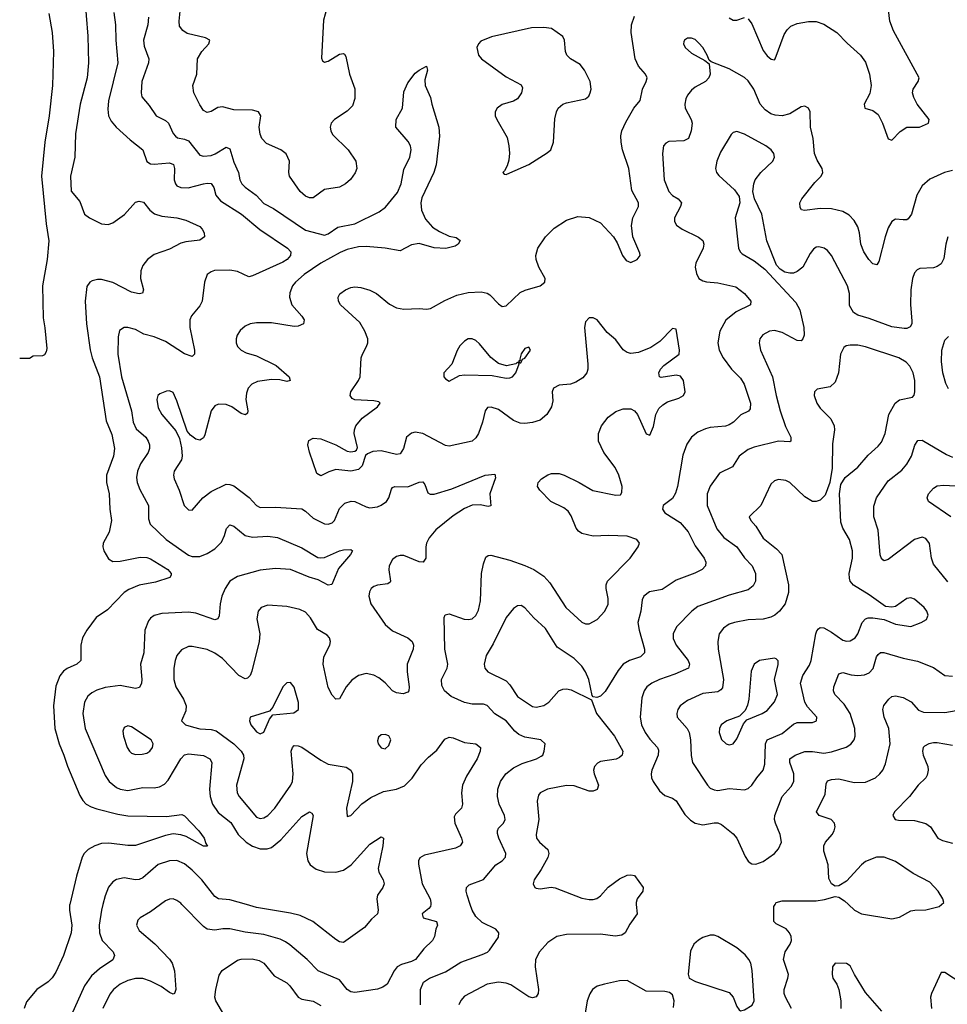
# Model space of a CAD drawing. Header units: inches. Extents: x 990586 to 1117858, y 769490 to 892071.
# Tile 17 of 248: x 1013858 to 1018763, y 849472 to 854677. Entities that reach past the tile are written whole.
import ezdxf

# ---------------------------------------------------------------- set-up
doc = ezdxf.new("R2010")
doc.units = ezdxf.units.IN
doc.header["$MEASUREMENT"] = 0
doc.layers.add('B0814', color=7, linetype='Continuous')
doc.layers.add('B0815', color=7, linetype='Continuous')

msp = doc.modelspace()

# ---------------------------------------------------------------- linework, layer by layer
at = {"layer": 'B0814', "color": 6}
for points, elevation in [([(1014122.7, 850000), (1014122.2, 849997.8), (1014121.5, 849970), (1014134.4, 849890), (1014130.2, 849849.8), (1014089.2, 849730), (1014050, 849642.3), (1014030, 849611.8), (1014008.7, 849591.3), (1013948.8, 849550), (1013894.5, 849485.5), (1013881.4, 849450)], 2100), ([(1014298.2, 850000), (1014290.5, 849970), (1014278.9, 849890), (1014279.5, 849850), (1014294.4, 849810), (1014352.7, 849750), (1014359.4, 849730), (1014350, 849708), (1014280.5, 849659.5), (1014237.2, 849622.8), (1014201.3, 849570), (1014098.1, 849341.9)], 2200), ([(1014603.6, 850000), (1014550, 849961.4), (1014495.2, 849930), (1014483.3, 849916.7), (1014476.7, 849890), (1014490, 849863.2), (1014572, 849792), (1014650.3, 849710.3), (1014664.5, 849690), (1014676.3, 849650), (1014684, 849550), (1014676.8, 849530), (1014670, 849525.9), (1014650, 849533.9), (1014606.4, 849566.4), (1014550, 849595.4), (1014510, 849608), (1014470, 849609.3), (1014430, 849598.5), (1014390, 849578.5), (1014354.1, 849550), (1014334.7, 849525.3), (1014298.4, 849450)], 2300), ([(1016031.4, 850000), (1016029.8, 849990), (1016021.9, 849978.1), (1015985.7, 849950), (1015990.8, 849930), (1016062.7, 849910), (1016067.4, 849890), (1016058.7, 849870), (1016050.9, 849830), (1016040.4, 849810), (1015995, 849765), (1015951.4, 849710), (1015930, 849698.9), (1015876.5, 849683.5), (1015855, 849670), (1015838.1, 849650), (1015800.5, 849579.5), (1015777.7, 849562.3), (1015750, 849552.9), (1015630, 849534.9), (1015610, 849537.8), (1015590, 849550.6), (1015550, 849601.1), (1015436.1, 849650), (1015378.7, 849710), (1015286.5, 849786.5), (1015263.4, 849803.4), (1015235.9, 849815.9), (1015150, 849841), (1015050, 849854.5), (1014970, 849871.5), (1014931.5, 849871.5), (1014890, 849864), (1014850, 849869.6), (1014830, 849883.5), (1014716.4, 850000)], 2300), ([(1015749.6, 850000), (1015753, 849970), (1015749.5, 849950), (1015717.9, 849922.1), (1015681.5, 849878.5), (1015570, 849799.1), (1015550, 849802.9), (1015530, 849815.3), (1015407.6, 849910), (1015341, 849941), (1015290, 849954.4), (1015110, 849984.4), (1015056.7, 850000)], 2200), ([(1015976.8, 849470), (1015977.7, 849550), (1015994.1, 849590), (1016025.9, 849610), (1016110, 849643.7), (1016190, 849695.6), (1016304.3, 849735.7), (1016331.5, 849748.5), (1016341.6, 849758.4), (1016390, 849827.8), (1016392.5, 849850), (1016375.3, 849870), (1016304.3, 849904.3), (1016270, 849935.9), (1016250.9, 849970), (1016240.8, 850000)], 2400), ([(1017118.3, 850000), (1017124.1, 849950), (1017083.7, 849896.3), (1017060.5, 849850), (1017041.4, 849838.6), (1017007.1, 849832.9), (1016930, 849842.3), (1016750, 849840.7), (1016698, 849830), (1016650, 849799.9), (1016606.6, 849750), (1016586.1, 849710), (1016583.1, 849670), (1016601.9, 849550), (1016600.5, 849530), (1016588.9, 849511.1), (1016570, 849506.7), (1016550, 849511.4), (1016455.1, 849575.1), (1016430, 849584.1), (1016390, 849589.5), (1016330, 849579.3), (1016210, 849515), (1016190, 849493.2), (1016179.6, 849470)], 2500), ([(1017940.1, 849450), (1017907.5, 849510), (1017901.3, 849530), (1017900.8, 849550), (1017920.7, 849610), (1017923, 849630), (1017897.3, 849710), (1017906.5, 849750), (1017932.8, 849790), (1017939, 849810), (1017937, 849830), (1017928.2, 849850), (1017910.8, 849870.8), (1017858.2, 849898.2), (1017845.1, 849910), (1017846.3, 849990), (1017852.5, 850000)], 2500), ([(1018239.9, 850000), (1018272.9, 849970), (1018309.2, 849950), (1018470, 849923.3), (1018510, 849933.3), (1018570, 849966), (1018590.7, 849970.7), (1018650, 849972), (1018719.6, 849990), (1018732.5, 850000)], 2500), ([(1014950, 849397.4), (1014895.2, 849490), (1014890.2, 849510), (1014895.7, 849550), (1014913.5, 849626.5), (1014928.6, 849651.4), (1015010, 849705.1), (1015030, 849710.5), (1015087.6, 849712.4), (1015124.7, 849704.7), (1015149.7, 849689.7), (1015203.6, 849623.6), (1015270, 849585.9), (1015287.4, 849570), (1015330, 849509.6), (1015350, 849499.2), (1015410, 849488.5), (1015450, 849466.2)], 2400), ([(1018416.2, 849436.2), (1018330, 849534.7), (1018272.2, 849630), (1018250, 849675), (1018230, 849687.6), (1018169.9, 849690.1), (1018156.4, 849670), (1018153.5, 849630), (1018158.6, 849610), (1018179.4, 849579.4), (1018190.4, 849550.4), (1018201, 849490), (1018199.3, 849450)], 2400), ([(1018930, 849462.6), (1018870, 849549.4), (1018841.4, 849581.4), (1018750, 849640.2), (1018730, 849640.1), (1018679.1, 849530), (1018675.1, 849510), (1018678.8, 849450)], 2400), ([(1017315.9, 849455.9), (1017319.2, 849490), (1017310, 849522.9), (1017293.9, 849533.9), (1017270, 849539.3), (1017170, 849541.5), (1017070, 849598.6), (1017030, 849596.9), (1016950, 849579), (1016912.5, 849567.5), (1016886.2, 849550), (1016872.1, 849527.9), (1016859.1, 849490), (1016832.4, 849330)], 2600)]:
    msp.add_lwpolyline(points, dxfattribs=dict(at, elevation=elevation))
at = {"layer": 'B0814', "color": 6, "elevation": 2600}
msp.add_lwpolyline([(1017510, 849837.5), (1017470, 849824.7), (1017448.1, 849811.9), (1017422.4, 849790), (1017406.1, 849753.9), (1017392.2, 849632.2), (1017399, 849610), (1017432.1, 849592.1), (1017610, 849534.8), (1017630.5, 849510.5), (1017650, 849460.2), (1017662.9, 849442.9), (1017670, 849437.9), (1017690, 849443.6), (1017731.7, 849468.3), (1017741.6, 849490), (1017731.5, 849651.5), (1017724.1, 849690), (1017714.1, 849710), (1017694.2, 849734.2), (1017650, 849770.4), (1017550, 849830.4), (1017530, 849837.4)], close=True, dxfattribs=at)
at = {"layer": 'B0815', "color": 6}
for points, elevation in [([(1014200.5, 854810), (1014219.1, 854590), (1014222.7, 854450), (1014214.7, 854370), (1014178.3, 854230), (1014153.9, 854073.9), (1014150, 853950), (1014126.3, 853850), (1014130.6, 853770.6), (1014176.3, 853716.3), (1014201.3, 853650), (1014226.8, 853630), (1014290, 853597.9), (1014325.9, 853594.1), (1014350, 853603.1), (1014412, 853648), (1014470, 853712.9), (1014490, 853718), (1014512.4, 853712.4), (1014547.2, 853670), (1014571.7, 853651.7), (1014610, 853639.5), (1014690, 853630), (1014737, 853617), (1014810, 853583.4), (1014823.9, 853570), (1014834, 853550), (1014835.6, 853530), (1014810, 853512), (1014736.4, 853503.6), (1014710, 853495.2), (1014650, 853463.9), (1014570, 853436.3), (1014534.7, 853410), (1014510, 853378.2), (1014498.7, 853350), (1014496.6, 853310), (1014513.1, 853250), (1014507.6, 853232.4), (1014490, 853228.2), (1014450, 853236.6), (1014350, 853287.9), (1014290, 853303.9), (1014270, 853304.3), (1014242.3, 853297.7), (1014228.4, 853290), (1014213.4, 853266.6), (1014204.5, 853190), (1014212.3, 853070), (1014231.5, 852931.5), (1014242.1, 852890), (1014280.3, 852790), (1014316, 852556), (1014344.7, 852484.7), (1014359.3, 852410), (1014353.4, 852370), (1014317.4, 852270), (1014317.4, 852230), (1014331.2, 852170), (1014334.5, 852090), (1014344.5, 852030), (1014331, 851969), (1014299.2, 851910), (1014297.2, 851890), (1014302.7, 851870), (1014327.2, 851827.2), (1014350, 851814), (1014390, 851815.2), (1014495.7, 851835.7), (1014530, 851834.9), (1014550, 851826.8), (1014640.8, 851770), (1014658.7, 851750), (1014658.3, 851741.7), (1014651.7, 851728.3), (1014575.8, 851704.2), (1014490, 851688.5), (1014434.8, 851665.2), (1014410, 851648.8), (1014321.7, 851558.3), (1014263.4, 851516.6), (1014212.4, 851450), (1014191.2, 851410), (1014181.4, 851370), (1014181.4, 851290), (1014160.7, 851270), (1014110, 851247.9), (1014090, 851233.3), (1014070, 851209.4), (1014050, 851154.1), (1014037.3, 851050), (1014044.8, 850930), (1014066.1, 850850), (1014092.3, 850790), (1014110.5, 850730.5), (1014176.2, 850576.2), (1014191.8, 850550), (1014210.6, 850530.6), (1014236, 850516), (1014265.9, 850505.9), (1014377, 850477), (1014430, 850468.4), (1014635.2, 850464.8), (1014715.9, 850475.9), (1014730, 850469.4), (1014805.7, 850390), (1014832.8, 850350), (1014842.1, 850322.1), (1014852, 850308), (1014830, 850309), (1014739.3, 850359.3), (1014710, 850368.4), (1014670, 850373.2), (1014630, 850365.5), (1014470, 850312), (1014430, 850311.6), (1014330, 850324.9), (1014290, 850322.5), (1014256.1, 850310), (1014220.5, 850290), (1014199.3, 850270), (1014187.7, 850250), (1014158, 850150), (1014122.7, 850000)], 2100), ([(1015491.2, 854770), (1015464.6, 854675.4), (1015454.2, 854474.2), (1015459.9, 854459.9), (1015470, 854452.6), (1015490, 854458.1), (1015550, 854494.6), (1015570, 854498.4), (1015575.3, 854495.3), (1015582.9, 854482.9), (1015602.1, 854390), (1015630, 854312), (1015630, 854261.3), (1015617.6, 854222.4), (1015590, 854193.1), (1015522.9, 854150), (1015505.7, 854130), (1015500.4, 854110), (1015503.1, 854090), (1015512.5, 854070), (1015595, 853990), (1015636.4, 853930), (1015640.5, 853890), (1015632.6, 853867.4), (1015606.9, 853833.1), (1015581.2, 853810), (1015550, 853792.5), (1015470, 853780.4), (1015410, 853735.9), (1015390, 853736.3), (1015370, 853744.5), (1015340.5, 853770), (1015285.7, 853850), (1015281.6, 853870), (1015284.9, 853930), (1015268, 853968), (1015239.8, 853990), (1015163.3, 854023.3), (1015138.6, 854050), (1015130, 854072.9), (1015124.4, 854110), (1015132.7, 854170), (1015120.3, 854190), (1015090, 854199.2), (1014990, 854200.3), (1014930, 854216.8), (1014906.1, 854213.9), (1014870, 854192.3), (1014850, 854187.4), (1014830, 854198), (1014810, 854227.3), (1014778.6, 854290), (1014773.6, 854330), (1014794.2, 854390), (1014798.3, 854470), (1014821.5, 854510), (1014858.5, 854550), (1014863.4, 854570), (1014841.5, 854581.5), (1014744.6, 854604.6), (1014720.2, 854620.2), (1014703.4, 854643.4), (1014700.7, 854670), (1014718, 854830)], 2400), ([(1014012.8, 854710), (1014030.8, 854610), (1014037.2, 854510), (1014031, 854330), (1014013.6, 854170), (1013991.4, 854030), (1013974.2, 853850), (1013997.5, 853597.5), (1014011.9, 853508.1), (1014003.2, 853410), (1013978.9, 853270), (1013982, 853102), (1013991.8, 853048.2), (1014001, 852939), (1013998.8, 852921.2), (1013990, 852906), (1013979.6, 852900.4), (1013930, 852898), (1013910, 852886), (1013858.2, 852886)], 2000), ([(1014355.9, 854715.9), (1014365.7, 854650), (1014366.3, 854570), (1014376.6, 854450), (1014328.5, 854248.5), (1014323.9, 854203.9), (1014328.5, 854168.5), (1014341.5, 854141.5), (1014367.8, 854110), (1014442.6, 854042.6), (1014510.2, 853990.2), (1014530, 853928.4), (1014550, 853916.2), (1014570, 853913), (1014650, 853921.4), (1014672.2, 853912.2), (1014676.9, 853890), (1014675.8, 853830), (1014681.5, 853810), (1014690, 853799.2), (1014710, 853789.7), (1014748.9, 853788.9), (1014830, 853810), (1014850, 853813.7), (1014871.3, 853811.3), (1014884.6, 853790), (1014895.7, 853750), (1014919.6, 853719.6), (1015031.6, 853650), (1015128.7, 853568.7), (1015274.8, 853470), (1015291.4, 853450), (1015289.8, 853430), (1015271.8, 853410), (1015250, 853394.9), (1015090, 853322.5), (1015070, 853318.3), (1015010, 853346.4), (1014970, 853352.7), (1014888.8, 853351.2), (1014870, 853345.3), (1014849.8, 853330.2), (1014836.3, 853290), (1014823.8, 853190), (1014810, 853164.2), (1014767.4, 853112.6), (1014757.9, 853090), (1014758.5, 853050), (1014782.7, 852930), (1014783.3, 852910), (1014770, 852896.1), (1014730, 852911.7), (1014630, 852975.3), (1014570, 853000.3), (1014514.9, 853014.9), (1014470, 853040.4), (1014430, 853050.9), (1014410, 853050.3), (1014386.1, 853033.9), (1014378.3, 853001.7), (1014376.8, 852910), (1014395.8, 852790), (1014450.2, 852610), (1014457.6, 852550), (1014473.7, 852513.7), (1014524.6, 852470), (1014538, 852450), (1014544.5, 852430), (1014545, 852410), (1014538.4, 852390), (1014497.9, 852330), (1014481.4, 852290), (1014476.7, 852256.7), (1014478.8, 852230), (1014493.2, 852193.2), (1014540.2, 852110), (1014538.6, 852038.6), (1014549, 852010), (1014631.9, 851930), (1014750, 851846), (1014770, 851839.7), (1014810, 851839.8), (1014850, 851854.9), (1014890, 851879.9), (1014924.9, 851915.1), (1014941.3, 851950), (1014952.3, 851987.7), (1014970, 852007.3), (1014990, 852000.6), (1015050.2, 851950.2), (1015090, 851941.6), (1015170, 851947.1), (1015220.9, 851940.9), (1015350, 851885.4), (1015434.5, 851834.5), (1015450, 851831.7), (1015470, 851834.9), (1015548.9, 851870), (1015570, 851874.6), (1015610, 851875.9), (1015617.7, 851870), (1015606.7, 851850), (1015544.3, 851775.7), (1015508.6, 851691.4), (1015490, 851688.8), (1015436.5, 851716.5), (1015389.5, 851730), (1015290, 851770.6), (1015210, 851776.9), (1015130, 851768), (1015010, 851733.8), (1014970, 851708.6), (1014944.3, 851670), (1014927.5, 851630), (1014918.8, 851590), (1014913.6, 851526.4), (1014906.3, 851510), (1014890, 851505.6), (1014790, 851540.9), (1014750, 851546), (1014610, 851537.4), (1014570, 851527.1), (1014550, 851513.1), (1014539.9, 851500), (1014520.6, 851450), (1014515.4, 851330), (1014497.2, 851270), (1014504.4, 851190), (1014501.9, 851170), (1014492.3, 851147.7), (1014470, 851141.5), (1014390, 851157), (1014310, 851146.3), (1014267, 851133), (1014240.5, 851119.5), (1014219.1, 851100.9), (1014201.3, 851070), (1014191.7, 851010), (1014204.9, 850930), (1014310, 850681.1), (1014331.3, 850650), (1014370, 850618.5), (1014390, 850609.4), (1014430, 850603.3), (1014510, 850618.1), (1014570, 850616.2), (1014598.3, 850621.7), (1014624.2, 850635.8), (1014643.6, 850656.4), (1014710, 850769.2), (1014728.9, 850791.1), (1014750, 850796.5), (1014830, 850787.2), (1014863.6, 850770), (1014874.7, 850750), (1014861.6, 850610), (1014864.8, 850570), (1014877.2, 850530), (1014907, 850487), (1014974.1, 850434.1), (1015013.8, 850370), (1015055.2, 850330), (1015090, 850309), (1015130, 850295), (1015166.2, 850293.8), (1015190, 850301.5), (1015239.1, 850340.9), (1015350, 850464.9), (1015390.4, 850490.4), (1015403.1, 850483.1), (1015410, 850470), (1015375.5, 850270), (1015381.5, 850230), (1015393.5, 850210), (1015426.5, 850186.5), (1015470, 850172.1), (1015530, 850170.9), (1015570, 850180.6), (1015610.5, 850209.5), (1015710, 850318.1), (1015770, 850358.4), (1015781.5, 850350), (1015779.1, 850310), (1015754, 850190), (1015758.1, 850170), (1015780.6, 850130), (1015786.2, 850110), (1015779.2, 850090), (1015750.4, 850049.6), (1015746.2, 850030), (1015749.6, 850000)], 2200), ([(1014538.8, 854690), (1014535.3, 854650), (1014513, 854570), (1014516.9, 854536.9), (1014541.2, 854470), (1014538.6, 854450), (1014503.4, 854350), (1014500.3, 854290), (1014504.1, 854270), (1014543.7, 854223.7), (1014580.7, 854170), (1014630, 854144.1), (1014644.4, 854130), (1014670, 854075.7), (1014681.7, 854061.7), (1014693.3, 854053.3), (1014730, 854045.9), (1014750, 854037), (1014810, 853962.1), (1014830, 853955.8), (1014870, 853959.9), (1014892, 853968), (1014950, 854003.4), (1014970, 853994.9), (1014990, 853924.3), (1015014.6, 853870), (1015022.6, 853830), (1015032.4, 853810), (1015050, 853792), (1015109.1, 853749.1), (1015150, 853705), (1015199.9, 853679.9), (1015370, 853565.4), (1015470, 853538.9), (1015490, 853546.1), (1015540.1, 853579.9), (1015630, 853598.7), (1015759, 853661), (1015793.3, 853686.7), (1015856.6, 853763.4), (1015874.6, 853810), (1015890, 853885), (1015921.7, 853950), (1015927.6, 853990), (1015923.9, 854010), (1015912.6, 854032.6), (1015847, 854110), (1015848.7, 854150), (1015882.1, 854210), (1015890, 854296.3), (1015910, 854344.4), (1015950, 854394), (1015970, 854411), (1016010, 854431.3), (1016014, 854410), (1016000.4, 854359.6), (1016001.6, 854330), (1016030, 854266.7), (1016036.9, 854230), (1016073.9, 854110), (1016078.7, 854061.3), (1016061.1, 853910), (1016047.4, 853870), (1015985.1, 853734.9), (1015979.4, 853710), (1015982.2, 853670), (1016003.4, 853623.4), (1016041.2, 853581.2), (1016077.4, 853557.4), (1016130, 853533.8), (1016166, 853526), (1016187.7, 853510), (1016177.1, 853490), (1016160.2, 853479.8), (1016111.5, 853468.5), (1016050, 853472), (1015970, 853493.7), (1015930, 853487.8), (1015870, 853455), (1015790, 853470), (1015690, 853478.4), (1015650, 853476.3), (1015590, 853461.8), (1015553.4, 853446.6), (1015450, 853391), (1015362.4, 853330), (1015316.1, 853290), (1015300.7, 853270), (1015286.3, 853233.7), (1015284.6, 853210), (1015297, 853170), (1015350.6, 853110), (1015362.4, 853090), (1015358.5, 853070), (1015330, 853057.8), (1015310, 853055.2), (1015190, 853075), (1015110, 853074.5), (1015076.5, 853070), (1015050, 853057.9), (1015024.8, 853035.2), (1015008, 853010), (1015002.5, 852990), (1015002.9, 852970), (1015010.8, 852950), (1015028.9, 852930), (1015056.4, 852916.4), (1015110, 852900.8), (1015215.1, 852850), (1015283.4, 852790), (1015287.8, 852770), (1015270, 852765.6), (1015234, 852774), (1015190, 852774.6), (1015115.7, 852764.3), (1015085.5, 852750), (1015067, 852730), (1015056.9, 852703.1), (1015054.3, 852670), (1015063.7, 852610), (1015062.1, 852597.9), (1015052.2, 852587.8), (1015030, 852594.9), (1014979.7, 852630), (1014950, 852642.6), (1014910, 852645.1), (1014890, 852635.8), (1014870, 852609.3), (1014837.3, 852482.7), (1014830, 852466.1), (1014820.1, 852459.9), (1014810, 852455.3), (1014790, 852460.6), (1014761.2, 852481.2), (1014743, 852503), (1014690, 852662.6), (1014670, 852705.7), (1014650, 852714.9), (1014633.7, 852713.7), (1014600, 852700), (1014589.4, 852690.6), (1014583.8, 852670), (1014590, 852626.1), (1014610, 852590.5), (1014683.5, 852503.5), (1014703.1, 852463.1), (1014713.5, 852413.5), (1014716.8, 852370), (1014713.3, 852350), (1014675.3, 852290), (1014671, 852270), (1014674.3, 852250), (1014701, 852190), (1014727.4, 852110), (1014750, 852086.6), (1014770, 852085.1), (1014827.3, 852150), (1014870, 852183.7), (1014950, 852221.3), (1014970, 852220.8), (1014990, 852212.4), (1015071.7, 852151.7), (1015110, 852110), (1015130, 852098.4), (1015210, 852100.9), (1015350, 852091.5), (1015370, 852079.8), (1015410, 852042.4), (1015470, 852012.2), (1015490, 852010.3), (1015510, 852018), (1015522.5, 852030), (1015550, 852092.9), (1015577.9, 852122.1), (1015611.7, 852131.7), (1015630, 852129.5), (1015690, 852101.4), (1015710, 852097.5), (1015750, 852102.8), (1015770, 852110.2), (1015798.1, 852130), (1015810.8, 852150), (1015824.7, 852195.3), (1015830, 852204.7), (1015842, 852210), (1015910, 852208.5), (1015970, 852232.2), (1015990, 852233.5), (1015999.7, 852219.7), (1016015.5, 852175.5), (1016028.6, 852168.6), (1016049.3, 852169.3), (1016143.5, 852196.5), (1016319.7, 852270), (1016370, 852274.3), (1016374.6, 852254.6), (1016344, 852170), (1016350, 852107.4), (1016336.2, 852103.8), (1016292.6, 852112.6), (1016250, 852110.5), (1016210, 852092.8), (1016150, 852055.3), (1016059.1, 851980.9), (1016022.6, 851937.4), (1016009.9, 851910), (1016006.5, 851890), (1016004.9, 851830), (1015991.7, 851810), (1015970, 851811.4), (1015890, 851844.2), (1015870, 851845.7), (1015850, 851839.3), (1015830, 851823.8), (1015811.2, 851790), (1015809.8, 851769.8), (1015819.3, 851710), (1015816.5, 851703.5), (1015805.5, 851694.5), (1015750, 851687.2), (1015730, 851680.2), (1015717.2, 851670), (1015707.2, 851652.8), (1015704.5, 851630), (1015715.2, 851590), (1015790, 851480.9), (1015830, 851446.3), (1015910, 851409.6), (1015934, 851390), (1015939.8, 851370), (1015938.2, 851350), (1015906.3, 851270), (1015907.1, 851230), (1015918.3, 851150), (1015916.6, 851130), (1015910, 851121.7), (1015886.3, 851113.7), (1015850, 851118.3), (1015829.5, 851129.5), (1015790, 851172), (1015757.7, 851197.7), (1015730, 851211.6), (1015690, 851220.7), (1015650, 851210.9), (1015613.6, 851186.4), (1015584.2, 851150), (1015550, 851087.5), (1015530, 851085.9), (1015510, 851107.1), (1015490, 851147.2), (1015463.3, 851270), (1015466.7, 851310), (1015497.6, 851370), (1015502.3, 851390), (1015497.1, 851410), (1015483.2, 851423.2), (1015433.3, 851453.3), (1015396, 851516), (1015370, 851544.8), (1015339.2, 851559.2), (1015270, 851574.6), (1015170, 851581.8), (1015135.5, 851570), (1015119.4, 851550), (1015111.4, 851510), (1015128.8, 851430), (1015125.1, 851390), (1015086.1, 851233.9), (1015077.4, 851210), (1015062.8, 851197.2), (1015050, 851193.4), (1015016.1, 851210), (1014930, 851300.9), (1014890, 851328.9), (1014850, 851347.5), (1014770, 851363.2), (1014750, 851363.2), (1014713.7, 851346.3), (1014690, 851316.7), (1014679.8, 851290), (1014672.6, 851250), (1014673.7, 851190), (1014684.5, 851150), (1014724.6, 851084.6), (1014738.1, 851050), (1014736.6, 851023.4), (1014713.2, 850970), (1014735.5, 850950), (1014777.1, 850937.1), (1014810, 850928.6), (1014870, 850924.6), (1014897.6, 850917.6), (1014990, 850848.9), (1015030, 850810), (1015040.8, 850790), (1015043.4, 850770), (1015004.6, 850630), (1015007.4, 850590), (1015018.6, 850570), (1015110, 850461.2), (1015130, 850454.3), (1015150, 850457.9), (1015170.4, 850470), (1015207.4, 850510), (1015292.6, 850630), (1015300.1, 850650), (1015304.3, 850690), (1015294.3, 850810), (1015299.9, 850830), (1015310, 850840.1), (1015330, 850839.1), (1015350, 850831.5), (1015450, 850763.6), (1015490, 850742.1), (1015585.1, 850725.1), (1015610, 850710), (1015617.7, 850690), (1015617.4, 850650), (1015585.7, 850510), (1015590, 850464.6), (1015610, 850470.1), (1015667.4, 850532.6), (1015714.2, 850565.8), (1015782.3, 850597.7), (1015851.2, 850608.8), (1015892.6, 850627.4), (1015932.7, 850667.3), (1015981.9, 850738.1), (1016020.7, 850779.3), (1016063.7, 850816.3), (1016106.2, 850873.8), (1016130, 850884.6), (1016150, 850881), (1016210, 850855.7), (1016270.2, 850850), (1016294.8, 850830), (1016293.8, 850810), (1016276.7, 850770), (1016221, 850679), (1016199.9, 850630), (1016194.3, 850590), (1016199.8, 850530), (1016195.1, 850510), (1016163.1, 850476.9), (1016156.1, 850463.9), (1016158.9, 850430), (1016194.1, 850350), (1016198.8, 850330), (1016187.1, 850310), (1016161.8, 850298.2), (1015999.3, 850260.7), (1015974, 850246), (1015966.9, 850230), (1015967.7, 850212.3), (1015986.8, 850110), (1016029.2, 850030), (1016033, 850010), (1016031.4, 850000)], 2300), ([(1016240.8, 850000), (1016223.9, 850050), (1016218.8, 850070), (1016221, 850090), (1016235.6, 850104.4), (1016310, 850131.7), (1016375.8, 850210), (1016408.6, 850231.4), (1016427.2, 850250), (1016429.3, 850270), (1016391.1, 850350), (1016384.4, 850375.6), (1016383.9, 850390), (1016390, 850403.2), (1016416.1, 850430), (1016426, 850450), (1016422.1, 850470), (1016394.3, 850530), (1016385.4, 850570), (1016387.1, 850610), (1016399.8, 850650), (1016429.4, 850690), (1016470, 850722.3), (1016515.2, 850744.8), (1016590.1, 850770), (1016616.2, 850783.8), (1016623.6, 850790), (1016631.7, 850810), (1016636, 850850), (1016614.4, 850870), (1016530, 850884.1), (1016498.2, 850898.2), (1016476.8, 850916.8), (1016431.4, 850970), (1016370, 851007.5), (1016330, 851052.6), (1016310, 851058.9), (1016250, 851058.2), (1016210, 851068.2), (1016139, 851099), (1016104.1, 851130), (1016090, 851156.8), (1016088.3, 851190), (1016119.2, 851250), (1016122.2, 851270), (1016106.5, 851350), (1016102.3, 851517.7), (1016108.6, 851531.4), (1016130, 851535.8), (1016208.8, 851508.8), (1016230, 851505.7), (1016250, 851509.5), (1016270, 851527), (1016283.5, 851556.5), (1016294.8, 851605.2), (1016300.7, 851750), (1016310, 851800.4), (1016323.3, 851836.7), (1016335.3, 851844.7), (1016350, 851846.1), (1016450, 851820.7), (1016530, 851792.1), (1016576.4, 851770), (1016630, 851735.5), (1016661, 851701), (1016745.2, 851570), (1016830, 851491.7), (1016850, 851483.3), (1016870, 851483.2), (1016912.6, 851507.4), (1016951.6, 851550), (1016970, 851587.1), (1016970, 851617), (1016959.4, 851670), (1016959.1, 851690), (1016966.6, 851710), (1017086.5, 851830), (1017128.2, 851890), (1017135.5, 851910), (1017121, 851930), (1017070, 851946.5), (1016971.3, 851951.3), (1016890, 851947.3), (1016830, 851961.1), (1016813.1, 851973.1), (1016800.1, 851990), (1016774.8, 852054.8), (1016758.7, 852078.7), (1016736.3, 852096.3), (1016666.2, 852130), (1016608.1, 852190), (1016595.9, 852210), (1016599.1, 852230), (1016617.4, 852250), (1016650, 852270.6), (1016670, 852278), (1016710, 852279.2), (1016737.5, 852270), (1016816.2, 852230), (1016888.4, 852188.4), (1017010, 852163.2), (1017034.8, 852165.2), (1017042.7, 852177.3), (1017044.3, 852210), (1017026.9, 852270), (1017006.9, 852310), (1016946.2, 852390), (1016918.4, 852450), (1016918.1, 852490), (1016933.8, 852530), (1016970, 852576.4), (1017010, 852605.3), (1017050, 852620.7), (1017090, 852620.6), (1017110, 852609.7), (1017125.1, 852590), (1017170, 852487.6), (1017190, 852481.8), (1017210, 852527), (1017222.2, 852590), (1017238.3, 852621.7), (1017258.6, 852641.4), (1017283.4, 852656.6), (1017343, 852677), (1017367.6, 852690), (1017376.3, 852710), (1017367.5, 852770), (1017352.7, 852792.7), (1017330, 852798.2), (1017250, 852785.8), (1017241.9, 852790), (1017239.4, 852799.4), (1017238.1, 852810), (1017246.9, 852830), (1017263.6, 852850), (1017344.8, 852910), (1017347.6, 852930), (1017330, 853042), (1017310, 853044.6), (1017243.1, 852976.9), (1017195.4, 852944.6), (1017130, 852917.4), (1017090, 852912.6), (1017070, 852918.2), (1017050, 852932.2), (1017010, 852984.5), (1016964.4, 853024.4), (1016911.8, 853090), (1016890, 853101.3), (1016870, 853101.8), (1016850, 853080.9), (1016844.2, 853050), (1016862.9, 852857.1), (1016862.4, 852830), (1016856.6, 852810), (1016836.1, 852783.9), (1016799.5, 852760.5), (1016770, 852751.4), (1016710, 852745.7), (1016681.4, 852730), (1016673.2, 852710), (1016676.9, 852663.1), (1016670.2, 852630), (1016644.7, 852590), (1016610, 852560.8), (1016570, 852547.2), (1016530, 852542), (1016503.7, 852543.7), (1016470, 852558.3), (1016390, 852616.6), (1016351, 852629), (1016332, 852628), (1016319.6, 852610), (1016305.5, 852550), (1016283.8, 852490), (1016270, 852466.8), (1016250, 852448.7), (1016130, 852422.5), (1016110, 852426.9), (1015990.6, 852490.6), (1015950, 852496), (1015930, 852492.1), (1015902.7, 852470), (1015887.4, 852410), (1015870, 852382.2), (1015850, 852378.6), (1015770, 852399), (1015726, 852394), (1015697.3, 852382.7), (1015686.5, 852373.5), (1015670, 852319.1), (1015650, 852299.5), (1015610, 852291.5), (1015530, 852298.8), (1015493.1, 852286.9), (1015450, 852265.2), (1015430, 852278), (1015390, 852391.2), (1015381.3, 852430), (1015387.5, 852452.5), (1015410, 852465.3), (1015450, 852461.1), (1015530, 852430.2), (1015590, 852396.7), (1015610, 852392.8), (1015630, 852396), (1015638.3, 852401.7), (1015644, 852416), (1015627.6, 852490), (1015628.1, 852510), (1015635.2, 852530), (1015669.8, 852570.2), (1015750.5, 852630), (1015764.2, 852650), (1015756.9, 852656.9), (1015730, 852663.1), (1015630, 852667.1), (1015615.5, 852675.5), (1015606, 852690), (1015609.7, 852710), (1015650, 852769.4), (1015658.7, 852790), (1015663.9, 852890), (1015670.1, 852910), (1015692.6, 852950), (1015698.7, 852970), (1015698.3, 852990), (1015682.8, 853030), (1015656.5, 853076.5), (1015555.2, 853170), (1015543.6, 853190), (1015542.1, 853210), (1015551.6, 853228.4), (1015581, 853250), (1015610, 853261.1), (1015630, 853264.7), (1015662.5, 853262.5), (1015710, 853248), (1015745.3, 853230), (1015813.6, 853173.6), (1015850, 853154), (1015890, 853147.8), (1015970, 853151.5), (1016010, 853147.8), (1016030, 853150.2), (1016107.1, 853192.9), (1016170, 853221.6), (1016230, 853235), (1016298.4, 853238.4), (1016330, 853232.1), (1016343.5, 853223.5), (1016390, 853175.9), (1016410, 853161.4), (1016430, 853165.3), (1016504.4, 853235.6), (1016531.8, 853248.2), (1016610.4, 853269.6), (1016635.1, 853290), (1016637.5, 853310), (1016602.5, 853370), (1016589.5, 853410), (1016587.7, 853430), (1016598.7, 853470), (1016638.7, 853530), (1016684.3, 853575.7), (1016750, 853617.8), (1016810, 853637.5), (1016870, 853632.1), (1016930, 853603.3), (1016998.2, 853530), (1017017, 853497), (1017044.8, 853430), (1017064.5, 853404.5), (1017090, 853394.5), (1017123.9, 853410), (1017138.7, 853430), (1017136.5, 853443.5), (1017100.3, 853530), (1017093.5, 853590), (1017099.8, 853630), (1017130.1, 853690), (1017130.6, 853710), (1017094.7, 853774.7), (1017078.7, 853890), (1017045.5, 853990), (1017037.8, 854030), (1017037.2, 854062.8), (1017042.1, 854090), (1017064, 854136), (1017105.4, 854210), (1017138.5, 854250), (1017152.3, 854310), (1017171.4, 854350), (1017175.5, 854370), (1017166.8, 854390), (1017130, 854430.9), (1017112.4, 854470), (1017091, 854610), (1017093.8, 854650), (1017110, 854696.6)], 2400), ([(1017610, 854687.8), (1017630, 854675.5), (1017650, 854674.5), (1017690, 854688.4)], 2400), ([(1017710, 854682.8), (1017730, 854656.2), (1017790, 854515.3), (1017810, 854486.8), (1017832.1, 854467.9), (1017850, 854466), (1017852.8, 854470), (1017901.3, 854598.7), (1017915.8, 854624.2), (1017936.3, 854643.7), (1017970, 854657.2), (1018030, 854668), (1018070, 854667.3), (1018110, 854654.1), (1018178.2, 854610), (1018233.1, 854553.1), (1018304.7, 854490), (1018330, 854452.5), (1018352.1, 854390), (1018360.6, 854330), (1018352.9, 854287.1), (1018324.1, 854230), (1018327.8, 854210), (1018370, 854198), (1018397, 854177), (1018419.8, 854130), (1018450, 854046.9), (1018470, 854041.2), (1018513.3, 854086.7), (1018550, 854108.9), (1018616.3, 854110), (1018663.1, 854130), (1018667.9, 854150), (1018602.9, 854230), (1018585.5, 854265.5), (1018579.8, 854290), (1018582.6, 854310), (1018609.3, 854350), (1018614.6, 854370), (1018478.8, 854618.8), (1018460.1, 854670), (1018451.4, 854730)], 2400), ([(1018790, 853880.4), (1018747.9, 853870), (1018670, 853834.2), (1018630, 853799.5), (1018602, 853750), (1018574.3, 853650), (1018555.6, 853624.4), (1018550, 853619.9), (1018530, 853619), (1018490, 853622.7), (1018469.3, 853610.7), (1018450, 853577.6), (1018433.8, 853530), (1018401.5, 853398.5), (1018390, 853381.1), (1018370, 853387.3), (1018347.6, 853410), (1018321, 853450), (1018305.8, 853490), (1018299.1, 853550), (1018290, 853582.6), (1018270, 853616.7), (1018244.3, 853644.3), (1018210, 853662.8), (1018150, 853677.5), (1018090, 853679.4), (1018008.7, 853668.7), (1017993, 853673), (1017984.8, 853684.8), (1017983, 853710), (1017993.3, 853730), (1018063.3, 853816.7), (1018096.2, 853850), (1018105.8, 853870), (1018100.9, 853890), (1018074.4, 853934.4), (1018060.7, 853970), (1018053.4, 854050), (1018040.3, 854110), (1018038.1, 854190), (1018029.9, 854209.9), (1018010, 854220.1), (1017990, 854217), (1017930, 854179.6), (1017890.8, 854169.2), (1017852.1, 854172.1), (1017830, 854180.6), (1017800.8, 854200.8), (1017773.9, 854230), (1017739.9, 854310), (1017710, 854355), (1017690, 854371.7), (1017610, 854418.3), (1017513.8, 854453.8), (1017503.8, 854463.8), (1017494, 854490), (1017470.3, 854530), (1017450, 854553.5), (1017430, 854571.9), (1017410, 854579.7), (1017390, 854579.9), (1017373, 854570), (1017370, 854560.9), (1017367.9, 854550), (1017376.8, 854530), (1017410, 854500.1), (1017481.5, 854461.5), (1017503.4, 854443.4), (1017509.7, 854390), (1017502.9, 854370), (1017484.4, 854350), (1017430, 854321), (1017410, 854304.8), (1017390, 854278.9), (1017381, 854259), (1017375.4, 854230), (1017377.1, 854210), (1017408.3, 854150), (1017413.2, 854130), (1017409.2, 854090), (1017393.9, 854050), (1017370, 854037.3), (1017290, 854033.2), (1017275, 854025), (1017262.9, 854010), (1017257.5, 853970), (1017265.9, 853830), (1017291.3, 853770), (1017310, 853748.3), (1017340.1, 853730), (1017357.3, 853710), (1017352, 853690), (1017320.7, 853630), (1017320.8, 853610), (1017331.1, 853591.1), (1017360.3, 853570), (1017448.3, 853528.3), (1017469.7, 853509.7), (1017474.9, 853490), (1017472.5, 853470), (1017433.1, 853390), (1017430, 853370), (1017436.3, 853336.3), (1017450, 853310.1), (1017470, 853296.8), (1017490, 853291.2), (1017550, 853286), (1017644.3, 853264.3), (1017690, 853230.7), (1017725.1, 853190), (1017721.9, 853170), (1017646.6, 853133.4), (1017591.9, 853088.1), (1017559.5, 853030), (1017550, 852970), (1017557.1, 852930), (1017577.6, 852890), (1017622.4, 852830), (1017670, 852781.6), (1017689.4, 852750), (1017721.9, 852650), (1017720.1, 852619.9), (1017712.7, 852607.3), (1017671.3, 852588.7), (1017633, 852550), (1017610, 852535.9), (1017590, 852528.6), (1017510, 852521.4), (1017485, 852515), (1017444, 852496), (1017410.3, 852469.7), (1017386.6, 852433.4), (1017364.9, 852375.1), (1017335.7, 852210), (1017325.4, 852174.6), (1017310, 852145.9), (1017260.1, 852110), (1017258, 852090), (1017268.8, 852070), (1017350, 852019.9), (1017392.7, 851970), (1017430, 851896.5), (1017477.9, 851830), (1017486.1, 851810), (1017484.9, 851790), (1017466.6, 851770), (1017428.7, 851751.3), (1017330, 851714.9), (1017255.4, 851664.6), (1017187.8, 851652.2), (1017159, 851630), (1017150.2, 851609.8), (1017143, 851550), (1017127.1, 851490), (1017133.1, 851450), (1017162.8, 851350), (1017162.1, 851330), (1017141.2, 851310), (1017082.7, 851290), (1017049.6, 851270.4), (1017022.3, 851237.7), (1016954.9, 851125.1), (1016930, 851101.7), (1016910, 851093.7), (1016890, 851097.6), (1016884.7, 851104.7), (1016868.1, 851190), (1016850.3, 851230), (1016830, 851259.8), (1016790, 851299.6), (1016700.6, 851360.6), (1016638.7, 851458.7), (1016576.2, 851516.2), (1016530, 851568.7), (1016510, 851580.5), (1016490, 851578.5), (1016470, 851564.7), (1016430, 851517.6), (1016362.1, 851377.9), (1016324.1, 851315.9), (1016314.2, 851270), (1016317.3, 851250), (1016333.5, 851230), (1016430, 851183), (1016450, 851160.8), (1016490, 851098.8), (1016570, 851047.3), (1016590, 851043.7), (1016630, 851052.1), (1016656.3, 851070), (1016709.7, 851130.3), (1016730, 851139.1), (1016750, 851140.1), (1016774.4, 851134.4), (1016881.1, 851081.1), (1016908.9, 851010), (1017003.6, 850890), (1017047.8, 850810), (1017044, 850790), (1017030, 850776.6), (1017011.5, 850768.5), (1016930, 850756.5), (1016912.8, 850747.2), (1016897.1, 850730), (1016892.8, 850710), (1016896.3, 850690), (1016918.1, 850630), (1016912.6, 850607.4), (1016890, 850599.4), (1016870, 850599.4), (1016790, 850626.4), (1016750, 850628.8), (1016648.8, 850610), (1016610, 850591.1), (1016601.8, 850578.2), (1016594.5, 850545.5), (1016603.7, 850450), (1016588.4, 850370), (1016590.8, 850350.8), (1016606.3, 850330), (1016650.4, 850290.4), (1016656, 850270), (1016650.8, 850249.2), (1016615.3, 850184.7), (1016578.3, 850130), (1016573.3, 850110), (1016582.7, 850090), (1016590, 850085.5), (1016610, 850082.3), (1016669, 850091), (1016690, 850088.5), (1016830, 850034.1), (1016870, 850026), (1016890, 850026.6), (1016910, 850032.3), (1016930, 850046.3), (1016970, 850091.9), (1017030, 850136.4), (1017070, 850154.2), (1017090, 850157.2), (1017110, 850153.7), (1017155.5, 850090), (1017153.4, 850070), (1017122.4, 850030), (1017117.2, 850010), (1017118.3, 850000)], 2500), ([(1018766, 853530), (1018754.7, 853490), (1018745.2, 853414.8), (1018730, 853386.9), (1018710, 853372.2), (1018690, 853366.2), (1018617.5, 853362.5), (1018604.4, 853355.6), (1018590, 853338.9), (1018578.5, 853310), (1018570.4, 853249.6), (1018569, 853171), (1018576.1, 853083.9), (1018575.4, 853070), (1018566.9, 853053.1), (1018550, 853045.5), (1018535, 853045), (1018470, 853053.2), (1018350, 853098.6), (1018290, 853116.1), (1018267.6, 853130), (1018246, 853166), (1018245.1, 853230), (1018235.9, 853270), (1018150, 853431.6), (1018130, 853457.4), (1018111.9, 853470), (1018083.8, 853476.2), (1018070, 853474.9), (1018055, 853465), (1018037.8, 853442.2), (1017998.6, 853370), (1017970, 853345.9), (1017950, 853338.1), (1017930, 853336.6), (1017903.2, 853343.2), (1017878.7, 853358.7), (1017860.5, 853380.5), (1017808.2, 853508.2), (1017781.6, 853650), (1017743.6, 853730), (1017734.6, 853770), (1017739.8, 853810), (1017747.9, 853830), (1017776.5, 853870), (1017841.3, 853930), (1017849, 853950), (1017845.5, 853970), (1017831.2, 853990), (1017803.8, 854010), (1017690, 854072.8), (1017650, 854086.7), (1017630, 854081.6), (1017619.6, 854070), (1017563.8, 853976.2), (1017545.1, 853930), (1017537.9, 853890), (1017542.4, 853870), (1017554.4, 853854.4), (1017638.3, 853778.3), (1017662.1, 853742.1), (1017665.4, 853710), (1017641.3, 853630), (1017658.9, 853470), (1017667.5, 853450), (1017678.9, 853438.9), (1017742.4, 853402.4), (1017798.5, 853358.5), (1017962.5, 853182.5), (1017984.1, 853144.1), (1018004.1, 853050), (1018005.5, 853010), (1017999, 852990), (1017990, 852980.1), (1017970, 852982), (1017890, 853023.6), (1017850, 853033.7), (1017822.6, 853030), (1017788.5, 853011.5), (1017772.2, 852990), (1017767.6, 852970), (1017775.8, 852930), (1017839.7, 852790), (1017857.8, 852690), (1017879.1, 852610), (1017906.8, 852526.8), (1017935, 852470), (1017935.3, 852450), (1017930, 852446.4), (1017870, 852450.1), (1017742.1, 852417.9), (1017710, 852405.7), (1017661.7, 852370), (1017626.7, 852313.3), (1017559.3, 852280.7), (1017508.6, 852211.4), (1017494.2, 852170), (1017494.2, 852110), (1017545.1, 851985.1), (1017580.7, 851940.7), (1017650.5, 851890.5), (1017690, 851832.5), (1017730.5, 851790), (1017749.6, 851750), (1017749.1, 851710), (1017736.3, 851683.7), (1017710, 851663.5), (1017610, 851635.6), (1017444.6, 851575.4), (1017412.2, 851550), (1017331.7, 851468.3), (1017312.8, 851430), (1017313.4, 851406.6), (1017329.2, 851370), (1017393.2, 851290), (1017400.4, 851270), (1017394.2, 851250), (1017322, 851218), (1017241.7, 851190), (1017201.4, 851170), (1017174.5, 851150), (1017159.6, 851130), (1017147.2, 851092.8), (1017139.7, 850990), (1017146.5, 850950), (1017165.2, 850910), (1017190, 850873.5), (1017230.3, 850830), (1017235.3, 850815.3), (1017233.9, 850790), (1017200.8, 850710), (1017197.3, 850690), (1017198.9, 850670), (1017207, 850650), (1017241.4, 850601.4), (1017270, 850576.4), (1017310, 850561.5), (1017328.7, 850548.7), (1017375.1, 850475.1), (1017405.8, 850445.8), (1017430, 850430), (1017470, 850421.7), (1017530, 850431.8), (1017550, 850431.2), (1017570, 850423.6), (1017630, 850373.3), (1017649.7, 850350), (1017694.4, 850254.4), (1017709.7, 850229.7), (1017720.6, 850220.6), (1017730, 850215), (1017750, 850213.5), (1017790, 850227.1), (1017850, 850270.1), (1017870, 850294.7), (1017885.7, 850330), (1017879.6, 850370), (1017854.6, 850430), (1017850, 850450), (1017851.5, 850470), (1017890.1, 850570), (1017937, 850623), (1017951.2, 850650), (1017952.2, 850690), (1017930, 850750), (1017931.3, 850770), (1017958.3, 850790), (1018010, 850808.7), (1018050, 850809.5), (1018110, 850800.6), (1018150, 850806.4), (1018228.7, 850831.3), (1018253.3, 850846.7), (1018270.9, 850870), (1018276.5, 850890), (1018274.7, 850930), (1018249.7, 851009.7), (1018218.6, 851058.6), (1018168.7, 851110), (1018160.8, 851130), (1018163.4, 851150), (1018190, 851218.8), (1018210, 851227.2), (1018254.5, 851214.5), (1018290, 851209.9), (1018325.2, 851214.8), (1018350, 851224.8), (1018371.7, 851248.3), (1018389.5, 851310), (1018397.7, 851322.3), (1018410, 851332.2), (1018427.5, 851332.5), (1018530, 851302.2), (1018606.2, 851286.2), (1018690, 851253.6), (1018749.8, 851209.8), (1018790, 851207.1)], 2600), ([(1018770, 852725.6), (1018754.6, 852754.6), (1018740.2, 852810), (1018733.2, 852870), (1018734.9, 852930), (1018750, 852983.1), (1018770, 853002.6)], 2600), ([(1018765.2, 851705.2), (1018690, 851798.3), (1018679.2, 851830), (1018669.1, 851909.1), (1018650, 851935.3), (1018630, 851942.6), (1018590, 851930.3), (1018450, 851823.1), (1018430, 851816.3), (1018421.7, 851821.7), (1018412.7, 851832.7), (1018408.9, 851848.9), (1018398.2, 851978.2), (1018374.4, 852050), (1018374.5, 852105.5), (1018389, 852150), (1018450, 852240.1), (1018523.2, 852296.8), (1018550, 852328.4), (1018573.5, 852370), (1018591.6, 852428.4), (1018607.3, 852452.7), (1018630, 852455), (1018758.1, 852378.1), (1018790, 852365.4)], 2600), ([(1018782.6, 852050), (1018663.2, 852130), (1018657.3, 852150), (1018663.6, 852170), (1018690, 852200.7), (1018710, 852213.1), (1018742.7, 852217.3), (1018868.8, 852208.8)], 2500), ([(1018732.5, 850000), (1018745.4, 850010), (1018740.3, 850030), (1018714.8, 850070), (1018670, 850117.1), (1018583.2, 850163.2), (1018490, 850226.4), (1018430, 850250.3), (1018388.5, 850250), (1018330, 850227), (1018309.2, 850210), (1018230, 850123.4), (1018190, 850098.2), (1018170, 850097.7), (1018150, 850109.8), (1018137.4, 850137.4), (1018133.2, 850210), (1018110, 850281.4), (1018109.4, 850310), (1018119.4, 850330), (1018153.9, 850370), (1018164.6, 850390), (1018169.4, 850410), (1018167.5, 850430), (1018149.8, 850449.8), (1018086, 850470), (1018072.3, 850490), (1018116.8, 850583.2), (1018122.9, 850637.1), (1018130, 850653.4), (1018150, 850660.7), (1018190, 850663.8), (1018270, 850644.9), (1018330, 850646.7), (1018384.3, 850670), (1018407.1, 850690), (1018421.7, 850710), (1018435.7, 850744.2), (1018461.4, 850850), (1018453.5, 850930), (1018428.9, 850990), (1018421.7, 851030), (1018427.6, 851052.4), (1018453.8, 851086.2), (1018470, 851099.7), (1018490, 851103.1), (1018530, 851094.1), (1018571.4, 851071.4), (1018610, 851027.6), (1018636.6, 851016.6), (1018750, 851014.8), (1018810, 851025.5)], 2500), ([(1018790, 850840), (1018710, 850855.3), (1018690, 850854.3), (1018665.7, 850850), (1018642.4, 850837.6), (1018635.7, 850830), (1018631.7, 850810), (1018635.4, 850790), (1018659.3, 850730), (1018662.1, 850710), (1018656.2, 850683.8), (1018649.3, 850670), (1018609.4, 850630), (1018563.5, 850570), (1018484.2, 850490), (1018475.2, 850470), (1018487.7, 850450), (1018505, 850445), (1018590, 850444.2), (1018650, 850428.1), (1018674.2, 850410), (1018713.6, 850350), (1018737.6, 850337.6), (1018790, 850324.5)], 2400), ([(1015056.7, 850000), (1014970, 850025.4), (1014910, 850030), (1014890, 850042.6), (1014822.1, 850130), (1014770, 850182.2), (1014730, 850215.4), (1014690, 850232.3), (1014650, 850231.5), (1014590, 850211.3), (1014510, 850141.7), (1014490, 850131.3), (1014470, 850129.8), (1014410, 850140.3), (1014370, 850132.1), (1014350, 850119.8), (1014328.2, 850091.8), (1014310, 850046.1), (1014298.2, 850000)], 2200), ([(1014716.4, 850000), (1014710, 850006.5), (1014690, 850021.6), (1014670, 850029.2), (1014650, 850028.3), (1014630, 850019), (1014603.6, 850000)], 2300), ([(1017852.5, 850000), (1017858.7, 850010), (1017890, 850020), (1018070, 850018.6), (1018114.5, 850025.5), (1018170, 850041.8), (1018190, 850039.1), (1018219, 850019), (1018239.9, 850000)], 2500)]:
    msp.add_lwpolyline(points, dxfattribs=dict(at, elevation=elevation))
for points, elevation in [([(1016630, 854636.6), (1016564.8, 854635.2), (1016352.9, 854587.1), (1016296.5, 854563.5), (1016283.4, 854550), (1016276.3, 854530), (1016283.9, 854490), (1016300.1, 854470), (1016430, 854376.2), (1016510, 854332.5), (1016516.8, 854316.8), (1016512.5, 854290), (1016490, 854258.8), (1016470, 854247.5), (1016410, 854228.6), (1016383.8, 854210), (1016372.5, 854190), (1016373.2, 854170), (1016380.6, 854150), (1016435.1, 854055.1), (1016444.5, 854010), (1016447.6, 853972.4), (1016444.6, 853935.4), (1016435.3, 853904.7), (1016422, 853878), (1016412.7, 853870), (1016420.5, 853860.5), (1016430, 853859.6), (1016450, 853867), (1016550, 853912), (1016647, 853973), (1016666.4, 853990), (1016681.6, 854030), (1016687.5, 854152.5), (1016696.2, 854190), (1016706.3, 854210), (1016729.9, 854230), (1016750, 854238.1), (1016850, 854259.5), (1016867, 854273), (1016875.1, 854290), (1016879.3, 854310), (1016874.7, 854350), (1016844.7, 854410), (1016821, 854441), (1016770.6, 854470.6), (1016751.7, 854490), (1016743.9, 854510), (1016738.9, 854570), (1016729.4, 854589.4), (1016670, 854630)], 2400), ([(1016250, 852990.7), (1016230, 852989.9), (1016210, 852978.8), (1016186, 852954), (1016171.3, 852928.7), (1016142.8, 852857.2), (1016101.5, 852810), (1016101.5, 852790), (1016110, 852778.3), (1016130, 852766.3), (1016184.4, 852795.6), (1016210, 852799.1), (1016356.6, 852796.6), (1016430, 852782.4), (1016450, 852783.6), (1016463.7, 852790), (1016480.9, 852810), (1016498.9, 852858.9), (1016490, 852867.3), (1016482.4, 852857.6), (1016431.6, 852848.4), (1016390, 852859.4), (1016350, 852891.7), (1016290, 852964.7), (1016270, 852981.9)], 2500), ([(1016550, 852946.3), (1016530, 852938.5), (1016510, 852910.8), (1016502.2, 852882.2), (1016504.4, 852875.6), (1016496, 852870), (1016502.5, 852862.5), (1016510, 852866.5), (1016516.9, 852883.1), (1016530, 852888.7), (1016558.5, 852930)], 2500), ([(1018250, 852957.1), (1018227.6, 852952.4), (1018215.9, 852944.1), (1018199, 852910), (1018188.3, 852810), (1018170, 852760.6), (1018143.1, 852736.9), (1018075.8, 852724.2), (1018060.3, 852710), (1018059.9, 852690), (1018072.4, 852650), (1018090, 852623.9), (1018146.7, 852566.7), (1018165.6, 852530), (1018167.3, 852510), (1018155.9, 852435.9), (1018153.6, 852306.4), (1018142.4, 852230), (1018116.7, 852163.3), (1018090, 852136.7), (1018070, 852129.5), (1018050, 852131.1), (1018010, 852155.6), (1017930, 852230.4), (1017910, 852241.3), (1017870, 852246.7), (1017850, 852239.9), (1017830, 852222.3), (1017777.3, 852110), (1017716.1, 852050), (1017724, 852030), (1017750, 851999.6), (1017790, 851935.9), (1017860.8, 851880.8), (1017887.3, 851850), (1017923.3, 851690), (1017923.4, 851650), (1017905.8, 851590), (1017876.1, 851550), (1017851.8, 851530), (1017830, 851519.2), (1017790, 851508.5), (1017710, 851504.7), (1017637.8, 851490), (1017610, 851481.2), (1017579.3, 851460.7), (1017557.6, 851430), (1017550, 851390), (1017551.1, 851348.9), (1017579.5, 851190), (1017573.9, 851146.1), (1017565.8, 851134.2), (1017550, 851124.8), (1017470, 851114.5), (1017390, 851079), (1017350.7, 851050), (1017338.6, 851030), (1017333.2, 851010), (1017335.4, 850990), (1017388.4, 850930), (1017397.8, 850910), (1017405.7, 850870), (1017408.2, 850788.2), (1017415.2, 850750), (1017495.7, 850630), (1017510, 850614.8), (1017530, 850605.4), (1017550, 850603.4), (1017610, 850614), (1017690, 850606), (1017710, 850612.8), (1017729.5, 850630.5), (1017755.3, 850670), (1017790, 850710.1), (1017798.6, 850741.4), (1017801.6, 850850), (1017810, 850870.2), (1017890, 850904.2), (1017950, 850953.7), (1017970, 850962.7), (1018050, 850961.9), (1018071.1, 850970), (1018074, 850990), (1018024.6, 851044.6), (1018010.3, 851070), (1017987.5, 851170), (1017999.2, 851210), (1018034.6, 851265.4), (1018044.1, 851290), (1018067.1, 851430), (1018072.8, 851447.2), (1018082.1, 851457.9), (1018090, 851463.5), (1018110, 851461.7), (1018150, 851440.3), (1018210, 851397.7), (1018230, 851392.1), (1018250, 851393.4), (1018275.5, 851410), (1018290, 851430.8), (1018312.9, 851490), (1018329.9, 851510.1), (1018344.7, 851515.3), (1018370, 851516), (1018430, 851506), (1018490, 851482.1), (1018570, 851469.2), (1018624.8, 851490), (1018652.6, 851507.4), (1018659.1, 851520.9), (1018661.2, 851530), (1018655.3, 851550), (1018641.5, 851570), (1018590, 851613.5), (1018570, 851620.3), (1018550, 851618.3), (1018490, 851576.1), (1018470, 851571), (1018436, 851576), (1018350, 851637.8), (1018267.2, 851687.2), (1018250, 851709.5), (1018245.6, 851725.6), (1018243.7, 851750), (1018261.4, 851830), (1018261.5, 851870), (1018245.2, 851930), (1018210.8, 851990), (1018200.9, 852020.9), (1018192.9, 852170), (1018199.8, 852220.2), (1018223.2, 852256.8), (1018290, 852312.6), (1018344, 852376), (1018397.4, 852422.6), (1018415.2, 852444.8), (1018433.9, 852490), (1018454.3, 852590), (1018487.6, 852650), (1018510, 852668.2), (1018578.3, 852681.7), (1018588.4, 852691.6), (1018592.2, 852710), (1018590.7, 852770), (1018582.4, 852810), (1018565, 852845), (1018546.3, 852866.3), (1018506.2, 852890), (1018330, 852948.3), (1018290, 852956.1)], 2700), ([(1017850, 851302.8), (1017770.8, 851289.2), (1017742.2, 851270), (1017726.3, 851233.7), (1017714.3, 851085.7), (1017706.9, 851053.1), (1017694.4, 851025.6), (1017664.8, 850995.2), (1017598.2, 850970), (1017567.8, 850950), (1017558.1, 850930), (1017557.1, 850910), (1017570, 850872.7), (1017593.4, 850850), (1017610, 850844.4), (1017630, 850848.9), (1017650, 850875.5), (1017685.1, 850954.9), (1017703.6, 850976.4), (1017783.7, 851010), (1017810, 851025.9), (1017850, 851071.5), (1017864.4, 851110), (1017849.1, 851190), (1017868.9, 851268.9), (1017868.3, 851288.3), (1017859, 851299)], 2800), ([(1015290, 851173.2), (1015270, 851172.4), (1015250, 851150.9), (1015196.6, 851043.4), (1015178.7, 851021.3), (1015077.6, 850990), (1015073.7, 850970), (1015081.3, 850950), (1015110, 850913.4), (1015130, 850902.8), (1015150, 850911.5), (1015179.7, 850980.3), (1015197.3, 851002.7), (1015307.2, 851012.8), (1015333, 851030), (1015332.5, 851067.5), (1015315.7, 851130), (1015308.9, 851148.9)], 2400), ([(1014430, 850944.3), (1014410, 850936.3), (1014404, 850916), (1014406.5, 850890), (1014426.1, 850830), (1014438.1, 850810), (1014450, 850800.2), (1014470, 850793.3), (1014506.2, 850793.8), (1014530, 850800.2), (1014546.2, 850810), (1014560.1, 850830), (1014564, 850850), (1014553.2, 850870), (1014450, 850939.1)], 2300), ([(1015790, 850898.4), (1015770, 850896.6), (1015755, 850885), (1015750, 850864.4), (1015754.2, 850850), (1015770, 850827.9), (1015790, 850822.2), (1015810, 850840.2), (1015820.7, 850870), (1015810, 850892.1)], 2400)]:
    msp.add_lwpolyline(points, close=True, dxfattribs=dict(at, elevation=elevation))

doc.saveas('drawing.dxf')
